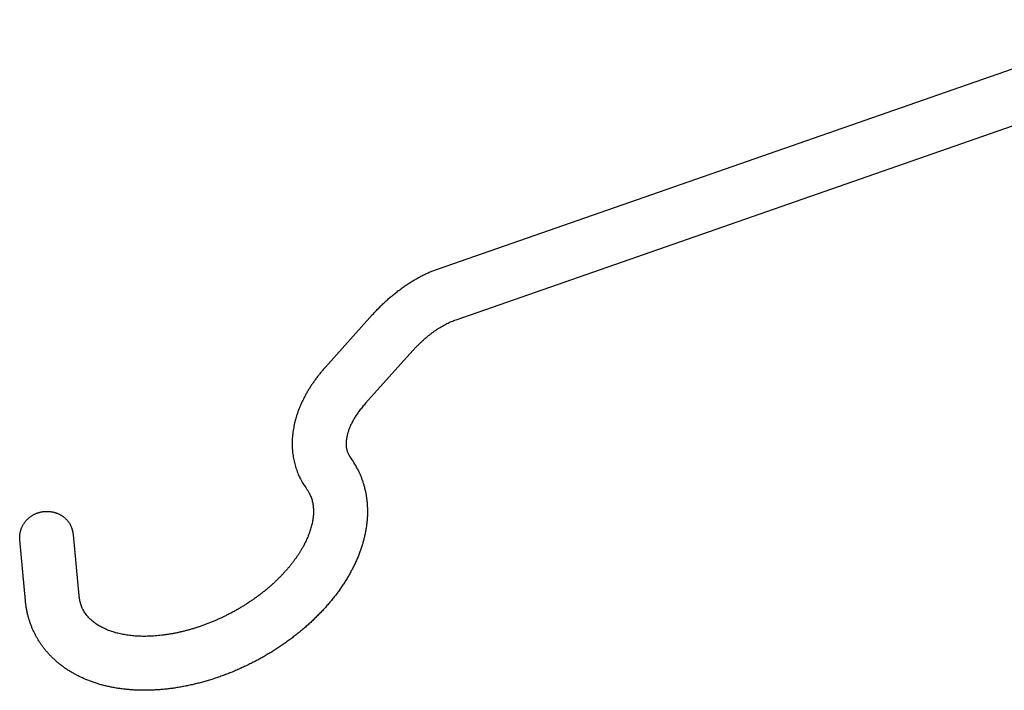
# Model space of a CAD drawing. Header units: millimetres. Extents: x 117 to 1320, y -43 to 1845.
# Tile 9 of 106: x 277 to 405, y 216 to 303. Entities that reach past the tile are written whole.
import ezdxf

# ---------------------------------------------------------------- set-up
doc = ezdxf.new("R2010")
doc.units = ezdxf.units.MM
doc.header["$LTSCALE"] = 65.395
doc.layers.get('0').update_dxf_attribs({"linetype": 'CONTINUOUS'})

msp = doc.modelspace()

# ---------------------------------------------------------------- linework, layer by layer
at = {"color": 7, "linetype": 'Continuous'}
for p, q in [((331.29, 270.3), (423.97, 302.6)), ((333.6, 263.69), (426.27, 295.99)), ((322.77, 264.36), (316.65, 257.53)), ((327.98, 259.68), (321.86, 252.86)), ((277.73, 227.23), (277, 235.13)), ((284.7, 227.87), (283.97, 235.78))]:
    msp.add_line(p, q, dxfattribs=at)
for centre, radius, start, end in [((321.9, 247.41), 2.55, 207.2125, 216.2112), ((310.51, 239.08), 11.56, 27.1875, 36.1829), ((321.89, 247.41), 9.54, 207.1879, 214.2251), ((321.96, 247.45), 9.62, 214.2213, 216.164), ((310.51, 239.08), 4.56, 27.1912, 36.2151), ((280.7, 235.47), 3.29, 5.2904, 27.205)]:
    msp.add_arc(centre, radius, start, end, dxfattribs=at)
for points, knots in [([(322.77, 264.36), (322.9, 264.5), (323.17, 264.79), (323.58, 265.22), (323.99, 265.63), (324.42, 266.03), (324.84, 266.42), (325.28, 266.79), (325.72, 267.15), (326.16, 267.5), (326.61, 267.83), (327.07, 268.15), (327.53, 268.45), (327.99, 268.74), (328.46, 269.01), (328.92, 269.27), (329.39, 269.51), (329.87, 269.73), (330.34, 269.94), (330.82, 270.13), (331.13, 270.24), (331.29, 270.3)], [0, 0, 0, 0, 0.593728, 1.183937, 1.769293, 2.351172, 2.928308, 3.501777, 4.070231, 4.634567, 5.193715, 5.748333, 6.297646, 6.841977, 7.380977, 7.914531, 8.442842, 8.965244, 9.482643, 9.9937, 10.50012, 10.50012, 10.50012, 10.50012]), ([(327.98, 259.68), (328.07, 259.78), (328.26, 259.99), (328.55, 260.29), (328.84, 260.58), (329.13, 260.86), (329.42, 261.12), (329.72, 261.38), (330.02, 261.63), (330.32, 261.86), (330.61, 262.09), (330.91, 262.3), (331.21, 262.5), (331.51, 262.69), (331.81, 262.87), (332.11, 263.03), (332.41, 263.19), (332.71, 263.33), (333, 263.46), (333.3, 263.58), (333.5, 263.65), (333.6, 263.69)], [0, 0, 0, 0, 0.420502, 0.83538, 1.245135, 1.648851, 2.046841, 2.43856, 2.824249, 3.203684, 3.576855, 3.94382, 4.30438, 4.658883, 5.006965, 5.349227, 5.685189, 6.01566, 6.340155, 6.65963, 6.973573, 6.973573, 6.973573, 6.973573]), ([(316.65, 257.53), (316.54, 257.41), (316.32, 257.16), (316, 256.79), (315.7, 256.4), (315.4, 256.01), (315.12, 255.62), (314.85, 255.23), (314.59, 254.83), (314.35, 254.43), (314.12, 254.02), (313.9, 253.61), (313.69, 253.2), (313.5, 252.79), (313.32, 252.38), (313.16, 251.97), (313.01, 251.56), (312.88, 251.14), (312.76, 250.73), (312.65, 250.33), (312.56, 249.92), (312.49, 249.52), (312.43, 249.11), (312.38, 248.72), (312.35, 248.32), (312.33, 247.93), (312.32, 247.55), (312.33, 247.16), (312.35, 246.79), (312.39, 246.42), (312.44, 246.05), (312.5, 245.69), (312.57, 245.33), (312.66, 244.98), (312.76, 244.63), (312.87, 244.29), (312.99, 243.95), (313.13, 243.62), (313.26, 243.32), (313.36, 243.13), (313.4, 243.05)], [0, 0, 0, 0, 0.496284, 0.989804, 1.478956, 1.965441, 2.447721, 2.927134, 3.402026, 3.873494, 4.340231, 4.802992, 5.260883, 5.714142, 6.162525, 6.605559, 7.043901, 7.476125, 7.904089, 8.325147, 8.742049, 9.152504, 9.558273, 9.958715, 10.353791, 10.744927, 11.1301, 11.511947, 11.889192, 12.262707, 12.633386, 12.999981, 13.364508, 13.726441, 14.086187, 14.444704, 14.801442, 15.157449, 15.512998, 15.796467, 15.796467, 15.796467, 15.796467]), ([(321.86, 252.86), (321.79, 252.78), (321.65, 252.62), (321.45, 252.39), (321.26, 252.15), (321.08, 251.92), (320.91, 251.68), (320.75, 251.45), (320.59, 251.22), (320.45, 250.99), (320.31, 250.76), (320.19, 250.53), (320.07, 250.3), (319.96, 250.08), (319.86, 249.86), (319.77, 249.65), (319.69, 249.43), (319.62, 249.22), (319.55, 249.02), (319.49, 248.82), (319.45, 248.62), (319.41, 248.42), (319.37, 248.23), (319.35, 248.04), (319.33, 247.86), (319.33, 247.67), (319.33, 247.49), (319.34, 247.32), (319.35, 247.14), (319.38, 246.96), (319.42, 246.78), (319.48, 246.6), (319.54, 246.42), (319.6, 246.3), (319.63, 246.25)], [0, 0, 0, 0, 0.313081, 0.620698, 0.923287, 1.220025, 1.511008, 1.795911, 2.074611, 2.347261, 2.613348, 2.873426, 3.126725, 3.374028, 3.61463, 3.849096, 4.077145, 4.299063, 4.514941, 4.724933, 4.929349, 5.128231, 5.322157, 5.511707, 5.697728, 5.88051, 6.060569, 6.238455, 6.415877, 6.595625, 6.780375, 6.970862, 7.164784, 7.354644, 7.354644, 7.354644, 7.354644]), ([(320.79, 244.36), (320.84, 244.27), (320.95, 244.05), (321.11, 243.7), (321.27, 243.3), (321.42, 242.9), (321.55, 242.49), (321.67, 242.08), (321.78, 241.66), (321.87, 241.23), (321.95, 240.8), (322.01, 240.36), (322.05, 239.91), (322.08, 239.46), (322.1, 239), (322.09, 238.54), (322.08, 238.07), (322.04, 237.6), (321.99, 237.12), (321.92, 236.64), (321.84, 236.15), (321.73, 235.66), (321.62, 235.17), (321.48, 234.68), (321.33, 234.19), (321.16, 233.69), (320.97, 233.19), (320.77, 232.7), (320.55, 232.2), (320.31, 231.71), (320.06, 231.22), (319.8, 230.73), (319.52, 230.24), (319.22, 229.76), (318.91, 229.28), (318.58, 228.8), (318.24, 228.33), (317.89, 227.86), (317.52, 227.4), (317.14, 226.94), (316.75, 226.49), (316.35, 226.04), (315.93, 225.61), (315.51, 225.17), (315.07, 224.75), (314.62, 224.33), (314.16, 223.92), (313.69, 223.51), (313.22, 223.12), (312.73, 222.73), (312.23, 222.35), (311.73, 221.98), (311.22, 221.61), (310.7, 221.26), (310.17, 220.91), (309.63, 220.58), (309.09, 220.25), (308.54, 219.93), (307.99, 219.62), (307.43, 219.33), (306.86, 219.04), (306.29, 218.76), (305.72, 218.5), (305.14, 218.24), (304.56, 217.99), (303.97, 217.76), (303.38, 217.54), (302.79, 217.33), (302.2, 217.13), (301.6, 216.94), (301, 216.76), (300.4, 216.6), (299.8, 216.45), (299.2, 216.31), (298.6, 216.18), (298, 216.07), (297.4, 215.96), (296.8, 215.87), (296.21, 215.8), (295.61, 215.74), (295.02, 215.69), (294.43, 215.65), (293.85, 215.63), (293.27, 215.62), (292.69, 215.62), (292.12, 215.64), (291.55, 215.67), (290.99, 215.72), (290.44, 215.78), (289.89, 215.85), (289.35, 215.94), (288.82, 216.04), (288.29, 216.16), (287.78, 216.28), (287.27, 216.42), (286.78, 216.58), (286.29, 216.75), (285.82, 216.93), (285.36, 217.12), (284.91, 217.32), (284.47, 217.54), (284.05, 217.76), (283.64, 218), (283.24, 218.25), (282.85, 218.51), (282.48, 218.78), (282.12, 219.06), (281.78, 219.35), (281.45, 219.64), (281.13, 219.95), (280.83, 220.26), (280.53, 220.59), (280.26, 220.92), (280, 221.26), (279.75, 221.61), (279.51, 221.96), (279.29, 222.33), (279.11, 222.64), (279.01, 222.83), (278.98, 222.89)], [0, 0, 0, 0, 0.312791, 0.737787, 1.163575, 1.590966, 2.019789, 2.450799, 2.884717, 3.321221, 3.762184, 4.207228, 4.655793, 5.108107, 5.565996, 6.028818, 6.497095, 6.97087, 7.45087, 7.937526, 8.429353, 8.927, 9.432894, 9.944, 10.460208, 10.985277, 11.515465, 12.05052, 12.59061, 13.138056, 13.689881, 14.247709, 14.809583, 15.377864, 15.950106, 16.526686, 17.108711, 17.694208, 18.284313, 18.879024, 19.476786, 20.077447, 20.681638, 21.289329, 21.899835, 22.513177, 23.129186, 23.747999, 24.368762, 24.992003, 25.617186, 26.24381, 26.872305, 27.501956, 28.132979, 28.764861, 29.397669, 30.031015, 30.664834, 31.298845, 31.932913, 32.56682, 33.200361, 33.83317, 34.465316, 35.096489, 35.726394, 36.355056, 36.98212, 37.60743, 38.23046, 38.851634, 39.47082, 40.087392, 40.700575, 41.311464, 41.919175, 42.523602, 43.125262, 43.722342, 44.315686, 44.905722, 45.492317, 46.073064, 46.649273, 47.221773, 47.790497, 48.352722, 48.910353, 49.463794, 50.010299, 50.551893, 51.088936, 51.618999, 52.144003, 52.662372, 53.175317, 53.680364, 54.179368, 54.673041, 55.161453, 55.640947, 56.115569, 56.585493, 57.049669, 57.507381, 57.961092, 58.411078, 58.856238, 59.297309, 59.735043, 60.169733, 60.601803, 61.031324, 61.459049, 61.885185, 62.31044, 62.735075, 62.952653, 62.952653, 62.952653, 62.952653]), ([(314.56, 241.16), (314.58, 241.13), (314.64, 241.01), (314.73, 240.8), (314.83, 240.54), (314.91, 240.28), (314.98, 240.01), (315.03, 239.75), (315.06, 239.48), (315.08, 239.21), (315.1, 238.94), (315.09, 238.67), (315.08, 238.39), (315.06, 238.12), (315.02, 237.84), (314.98, 237.55), (314.92, 237.27), (314.85, 236.98), (314.77, 236.68), (314.68, 236.39), (314.58, 236.09), (314.47, 235.79), (314.34, 235.48), (314.21, 235.18), (314.06, 234.87), (313.91, 234.55), (313.74, 234.24), (313.56, 233.92), (313.37, 233.61), (313.17, 233.29), (312.95, 232.97), (312.73, 232.65), (312.49, 232.33), (312.25, 232.01), (311.99, 231.69), (311.72, 231.37), (311.44, 231.05), (311.15, 230.74), (310.85, 230.42), (310.54, 230.11), (310.23, 229.8), (309.9, 229.49), (309.56, 229.19), (309.21, 228.89), (308.86, 228.6), (308.5, 228.3), (308.13, 228.02), (307.75, 227.73), (307.36, 227.46), (306.97, 227.19), (306.57, 226.92), (306.16, 226.66), (305.75, 226.41), (305.33, 226.16), (304.91, 225.92), (304.48, 225.69), (304.05, 225.46), (303.61, 225.24), (303.18, 225.03), (302.73, 224.83), (302.29, 224.63), (301.84, 224.45), (301.39, 224.27), (300.94, 224.1), (300.49, 223.94), (300.04, 223.79), (299.59, 223.65), (299.14, 223.51), (298.69, 223.39), (298.24, 223.27), (297.8, 223.17), (297.35, 223.07), (296.91, 222.98), (296.48, 222.91), (296.04, 222.84), (295.61, 222.78), (295.19, 222.73), (294.76, 222.69), (294.35, 222.66), (293.94, 222.64), (293.54, 222.62), (293.14, 222.62), (292.75, 222.62), (292.36, 222.64), (291.99, 222.66), (291.62, 222.69), (291.26, 222.73), (290.9, 222.78), (290.56, 222.84), (290.22, 222.9), (289.89, 222.97), (289.57, 223.05), (289.26, 223.14), (288.96, 223.23), (288.67, 223.33), (288.38, 223.44), (288.11, 223.55), (287.85, 223.68), (287.59, 223.81), (287.34, 223.94), (287.11, 224.09), (286.88, 224.24), (286.66, 224.4), (286.45, 224.57), (286.24, 224.74), (286.05, 224.93), (285.86, 225.13), (285.69, 225.34), (285.52, 225.56), (285.37, 225.8), (285.27, 225.97), (285.22, 226.07), (285.21, 226.09)], [0, 0, 0, 0, 0.121198, 0.399626, 0.67718, 0.95336, 1.227114, 1.497876, 1.767171, 2.036359, 2.306385, 2.578139, 2.852737, 3.130871, 3.412678, 3.698903, 3.990554, 4.287347, 4.590364, 4.899695, 5.215029, 5.537291, 5.865956, 6.201932, 6.544134, 6.893608, 7.250439, 7.614628, 7.984503, 8.361585, 8.745968, 9.136498, 9.533835, 9.938106, 10.348213, 10.764281, 11.18667, 11.615187, 12.04866, 12.487234, 12.931269, 13.38054, 13.834017, 14.291734, 14.753875, 15.219736, 15.688979, 16.161663, 16.63722, 17.115162, 17.595507, 18.077924, 18.561915, 19.047066, 19.53329, 20.020255, 20.507562, 20.994832, 21.481809, 21.968198, 22.453707, 22.937833, 23.420366, 23.90127, 24.379737, 24.855442, 25.328284, 25.798403, 26.264796, 26.727157, 27.185418, 27.639775, 28.08921, 28.533609, 28.973497, 29.407646, 29.835855, 30.25874, 30.675203, 31.085863, 31.489733, 31.887563, 32.278297, 32.662702, 33.039853, 33.410809, 33.774468, 34.13067, 34.480574, 34.823218, 35.158566, 35.488085, 35.810719, 36.126346, 36.435079, 36.737955, 37.034601, 37.325738, 37.611753, 37.893083, 38.170493, 38.444387, 38.715853, 38.985697, 39.255347, 39.52532, 39.796718, 40.070924, 40.348075, 40.626719, 40.905915, 40.962041, 40.962041, 40.962041, 40.962041]), ([(277, 235.13), (277, 235.18), (276.99, 235.28), (276.99, 235.42), (276.99, 235.56), (277, 235.71), (277.01, 235.85), (277.04, 236), (277.06, 236.14), (277.1, 236.28), (277.14, 236.42), (277.19, 236.56), (277.24, 236.7), (277.3, 236.84), (277.37, 236.97), (277.44, 237.1), (277.52, 237.23), (277.6, 237.36), (277.69, 237.48), (277.79, 237.59), (277.89, 237.71), (278, 237.82), (278.11, 237.92), (278.23, 238.02), (278.35, 238.12), (278.48, 238.21), (278.61, 238.3), (278.74, 238.37), (278.88, 238.45), (279.02, 238.51), (279.17, 238.58), (279.31, 238.63), (279.46, 238.68), (279.61, 238.72), (279.76, 238.76), (279.92, 238.78), (280.07, 238.81), (280.22, 238.82), (280.38, 238.83), (280.53, 238.83), (280.68, 238.83), (280.83, 238.82), (280.98, 238.8), (281.13, 238.78), (281.28, 238.75), (281.43, 238.72), (281.57, 238.68), (281.71, 238.63), (281.85, 238.58), (281.98, 238.52), (282.12, 238.46), (282.25, 238.39), (282.37, 238.32), (282.49, 238.24), (282.61, 238.16), (282.73, 238.07), (282.84, 237.98), (282.94, 237.88), (283.05, 237.78), (283.14, 237.68), (283.23, 237.57), (283.32, 237.46), (283.41, 237.34), (283.48, 237.23), (283.56, 237.1), (283.6, 237.02), (283.62, 236.98)], [0, 0, 0, 0, 0.143542, 0.287282, 0.431029, 0.575649, 0.721485, 0.866743, 1.011246, 1.159332, 1.306747, 1.452826, 1.601262, 1.750975, 1.898816, 2.047994, 2.199696, 2.349031, 2.49983, 2.652656, 2.80301, 2.95838, 3.114471, 3.26809, 3.419334, 3.578132, 3.735566, 3.890411, 4.046167, 4.204644, 4.360735, 4.51526, 4.673118, 4.829263, 4.983949, 5.139785, 5.294911, 5.449345, 5.602938, 5.75623, 5.909639, 6.061479, 6.212174, 6.363645, 6.514787, 6.661749, 6.810103, 6.960185, 7.107344, 7.254026, 7.402043, 7.546352, 7.692989, 7.838077, 7.981319, 8.126823, 8.269345, 8.411321, 8.555585, 8.697137, 8.837871, 8.980731, 9.122801, 9.26255, 9.404173, 9.547624, 9.547624, 9.547624, 9.547624]), ([(285.21, 226.09), (285.17, 226.16), (285.1, 226.31), (285, 226.55), (284.91, 226.81), (284.84, 227.08), (284.78, 227.34), (284.73, 227.61), (284.71, 227.79), (284.7, 227.87)], [0, 0, 0, 0, 0.223084, 0.502051, 0.780498, 1.057619, 1.332319, 1.602887, 1.8669, 1.8669, 1.8669, 1.8669]), ([(278.98, 222.89), (278.95, 222.95), (278.86, 223.14), (278.71, 223.46), (278.54, 223.85), (278.39, 224.25), (278.25, 224.66), (278.13, 225.07), (278.02, 225.49), (277.92, 225.92), (277.84, 226.35), (277.78, 226.79), (277.75, 227.08), (277.73, 227.23)], [0, 0, 0, 0, 0.206983, 0.63189, 1.057523, 1.484154, 1.912755, 2.343321, 2.775995, 3.213013, 3.652931, 4.096113, 4.542963, 4.542963, 4.542963, 4.542963])]:
    msp.add_open_spline(points, degree=3, knots=knots, dxfattribs=at)

doc.saveas('drawing.dxf')
